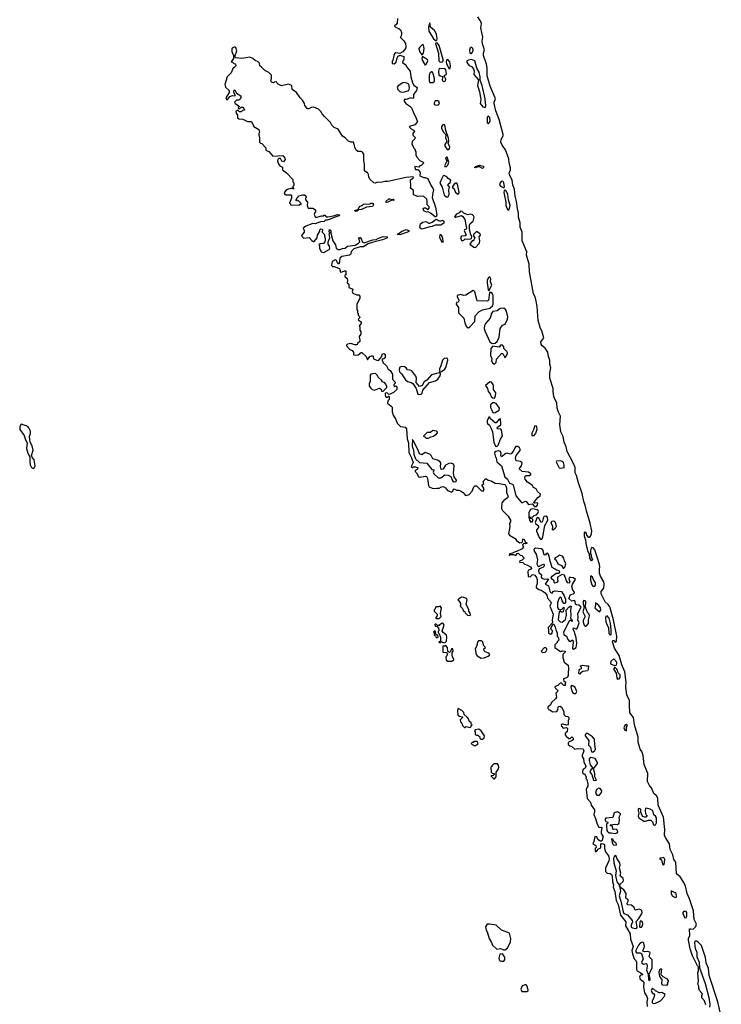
# Model space of a CAD drawing. Extents: x 2789571 to 2951634, y 860514 to 1033803.
# Tile 97 of 102: x 2917311 to 2926198, y 1005312 to 1017788. Entities that reach past the tile are written whole.
import ezdxf

# ---------------------------------------------------------------- set-up
doc = ezdxf.new("R2010")
doc.units = 0

msp = doc.modelspace()

# ---------------------------------------------------------------- linework, layer by layer
at = {"layer": '0CON05XD'}
for points in [[(2922097, 1017805), (2922092, 1017745), (2922076, 1017724), (2922060, 1017715), (2922060, 1017705), (2922073, 1017693), (2922115, 1017678), (2922135, 1017658), (2922146, 1017625), (2922146, 1017605), (2922138, 1017572), (2922130, 1017565), (2922175, 1017520), (2922197, 1017485), (2922203, 1017445), (2922196, 1017424), (2922165, 1017382), (2922125, 1017360), (2922075, 1017370), (2922058, 1017355), (2922048, 1017335), (2922037, 1017273), (2922028, 1017262), (2922030, 1017235), (2922055, 1017230), (2922078, 1017252), (2922090, 1017305), (2922105, 1017330), (2922115, 1017330), (2922125, 1017340), (2922175, 1017320), (2922178, 1017285), (2922160, 1017255), (2922160, 1017245), (2922202, 1017215), (2922216, 1017186), (2922255, 1017137), (2922264, 1017064), (2922288, 1016988), (2922305, 1016960), (2922347, 1016927), (2922337, 1016893), (2922298, 1016842), (2922298, 1016792), (2922285, 1016790), (2922265, 1016800), (2922205, 1016778), (2922182, 1016775), (2922182, 1016755), (2922200, 1016725), (2922254, 1016694), (2922278, 1016668), (2922298, 1016608), (2922322, 1016572), (2922348, 1016495), (2922342, 1016485), (2922314, 1016456), (2922250, 1016435), (2922250, 1016425), (2922270, 1016405), (2922306, 1016386), (2922310, 1016375), (2922292, 1016345), (2922290, 1016325), (2922320, 1016295), (2922315, 1016280), (2922280, 1016245), (2922278, 1016215), (2922305, 1016160), (2922320, 1016145), (2922320, 1016125), (2922330, 1016115), (2922330, 1016075), (2922342, 1016045), (2922378, 1016005), (2922420, 1015985), (2922428, 1015975), (2922395, 1015940), (2922380, 1015935), (2922365, 1015920), (2922315, 1015930), (2922314, 1015915), (2922325, 1015890), (2922355, 1015890), (2922365, 1015880), (2922382, 1015852), (2922380, 1015815), (2922390, 1015805), (2922425, 1015788), (2922445, 1015789), (2922476, 1015775), (2922491, 1015755), (2922522, 1015685), (2922550, 1015645), (2922554, 1015634), (2922542, 1015595), (2922536, 1015535), (2922577, 1015413), (2922596, 1015314), (2922585, 1015290), (2922575, 1015290), (2922515, 1015338), (2922485, 1015352), (2922465, 1015350), (2922445, 1015356), (2922428, 1015368), (2922423, 1015395), (2922435, 1015403), (2922450, 1015405), (2922485, 1015382), (2922499, 1015401), (2922498, 1015415), (2922473, 1015443), (2922473, 1015485), (2922466, 1015516), (2922425, 1015554), (2922355, 1015548), (2922301, 1015571), (2922298, 1015625), (2922263, 1015653), (2922267, 1015673), (2922263, 1015757), (2922300, 1015785), (2922295, 1015798), (2922205, 1015790), (2921975, 1015737), (2921935, 1015740), (2921886, 1015724), (2921845, 1015728), (2921815, 1015718), (2921795, 1015722), (2921750, 1015765), (2921733, 1015793), (2921730, 1015825), (2921715, 1015850), (2921705, 1015850), (2921680, 1015875), (2921680, 1015955), (2921669, 1016009), (2921668, 1016085), (2921655, 1016108), (2921635, 1016118), (2921595, 1016120), (2921574, 1016134), (2921554, 1016174), (2921545, 1016230), (2921537, 1016237), (2921505, 1016238), (2921475, 1016250), (2921435, 1016290), (2921401, 1016311), (2921345, 1016400), (2921295, 1016422), (2921265, 1016452), (2921246, 1016486), (2921171, 1016561), (2921142, 1016595), (2921126, 1016626), (2921094, 1016654), (2921035, 1016680), (2921003, 1016677), (2920972, 1016658), (2920955, 1016660), (2920922, 1016702), (2920918, 1016725), (2920895, 1016770), (2920865, 1016800), (2920816, 1016866), (2920764, 1016904), (2920756, 1016956), (2920715, 1016970), (2920625, 1016952), (2920585, 1016972), (2920570, 1016985), (2920565, 1017000), (2920538, 1016998), (2920525, 1016990), (2920500, 1016995), (2920492, 1017015), (2920500, 1017045), (2920500, 1017085), (2920465, 1017118), (2920414, 1017144), (2920375, 1017188), (2920352, 1017202), (2920347, 1017237), (2920333, 1017253), (2920295, 1017270), (2920265, 1017298), (2920225, 1017312), (2920125, 1017298), (2920050, 1017305), (2920040, 1017315), (2920040, 1017335), (2920062, 1017395), (2920048, 1017435), (2920042, 1017442), (2920028, 1017442), (2920004, 1017426), (2919998, 1017415), (2919998, 1017385), (2920020, 1017335), (2920020, 1017295), (2919990, 1017255), (2920005, 1017250), (2920023, 1017233), (2920045, 1017230), (2920050, 1017205), (2920025, 1017180), (2920015, 1017180), (2919990, 1017115), (2919940, 1017065), (2919908, 1016965), (2919918, 1016935), (2919963, 1016893), (2919963, 1016865), (2919923, 1016797), (2919930, 1016775), (2919937, 1016773), (2919948, 1016782), (2919973, 1016817), (2920005, 1016828), (2920038, 1016822), (2920040, 1016835), (2920022, 1016865), (2920023, 1016887), (2920035, 1016900), (2920057, 1016857), (2920110, 1016825), (2920112, 1016798), (2920099, 1016781), (2920085, 1016770), (2920055, 1016770), (2920032, 1016745), (2920042, 1016725), (2920088, 1016698), (2920090, 1016685), (2920080, 1016675), (2920082, 1016662), (2920098, 1016662), (2920115, 1016680), (2920135, 1016680), (2920150, 1016665), (2920158, 1016642), (2920133, 1016637), (2920115, 1016620), (2920095, 1016620), (2920075, 1016640), (2920050, 1016625), (2920053, 1016603), (2920068, 1016578), (2920070, 1016545), (2920085, 1016530), (2920135, 1016528), (2920195, 1016500), (2920245, 1016500), (2920277, 1016437), (2920340, 1016395), (2920348, 1016365), (2920338, 1016345), (2920338, 1016325), (2920348, 1016295), (2920350, 1016235), (2920362, 1016222), (2920378, 1016218), (2920430, 1016165), (2920430, 1016135), (2920435, 1016130), (2920465, 1016120), (2920518, 1016058), (2920643, 1016067), (2920670, 1016035), (2920672, 1016015), (2920652, 1015988), (2920630, 1015995), (2920615, 1016030), (2920595, 1016028), (2920580, 1016015), (2920578, 1015995), (2920592, 1015952), (2920612, 1015932), (2920625, 1015930), (2920638, 1015918), (2920640, 1015885), (2920689, 1015849), (2920770, 1015765), (2920770, 1015735), (2920780, 1015725), (2920782, 1015705), (2920782, 1015688), (2920770, 1015675), (2920770, 1015665), (2920780, 1015655), (2920778, 1015642), (2920765, 1015650), (2920745, 1015650), (2920705, 1015638), (2920680, 1015625), (2920662, 1015595), (2920665, 1015580), (2920688, 1015568), (2920745, 1015570), (2920752, 1015555), (2920752, 1015525), (2920730, 1015465), (2920740, 1015455), (2920742, 1015442), (2920855, 1015440), (2920865, 1015450), (2920878, 1015452), (2920878, 1015458), (2920838, 1015498), (2920815, 1015490), (2920810, 1015505), (2920820, 1015515), (2920820, 1015525), (2920838, 1015542), (2920842, 1015558), (2920895, 1015570), (2920917, 1015567), (2920937, 1015557), (2920940, 1015535), (2920930, 1015525), (2920930, 1015505), (2920957, 1015477), (2920952, 1015435), (2920965, 1015400), (2921025, 1015400), (2921057, 1015377), (2921057, 1015353), (2921043, 1015337), (2921042, 1015325), (2921052, 1015292), (2921062, 1015282), (2921135, 1015302), (2921155, 1015300), (2921165, 1015310), (2921175, 1015310), (2921192, 1015292), (2921215, 1015291), (2921285, 1015303), (2921335, 1015319), (2921360, 1015315), (2921358, 1015305), (2921315, 1015292), (2921245, 1015260), (2921205, 1015248), (2921185, 1015250), (2921168, 1015232), (2921122, 1015228), (2921055, 1015200), (2921024, 1015206), (2920935, 1015173), (2920902, 1015145), (2920912, 1015115), (2920912, 1015098), (2920880, 1015055), (2920890, 1015045), (2920892, 1015032), (2920905, 1015020), (2920977, 1015027), (2921011, 1014991), (2921028, 1014978), (2921042, 1014978), (2921080, 1015025), (2921083, 1015057), (2921112, 1015108), (2921112, 1015125), (2921125, 1015137), (2921140, 1015135), (2921148, 1015125), (2921140, 1015095), (2921170, 1015065), (2921170, 1015045), (2921182, 1015015), (2921182, 1014988), (2921177, 1014973), (2921158, 1014952), (2921115, 1014950), (2921100, 1014935), (2921107, 1014927), (2921110, 1014895), (2921128, 1014845), (2921165, 1014840), (2921232, 1014875), (2921240, 1014895), (2921237, 1014917), (2921218, 1014945), (2921218, 1014972), (2921238, 1015025), (2921232, 1015075), (2921240, 1015085), (2921230, 1015105), (2921235, 1015130), (2921250, 1015115), (2921250, 1015085), (2921278, 1014985), (2921312, 1014935), (2921318, 1014895), (2921346, 1014876), (2921365, 1014876), (2921398, 1014888)], [(2922585, 1017522), (2922595, 1017528), (2922600, 1017545), (2922592, 1017605), (2922565, 1017650), (2922516, 1017695), (2922505, 1017750), (2922487, 1017693), (2922492, 1017642), (2922554, 1017544), (2922585, 1017522)], [(2923163, 1017625), (2923150, 1017685), (2923160, 1017735), (2923156, 1017755), (2923113, 1017825)], [(2926002, 1005305), (2925987, 1005357), (2925950, 1005395), (2925950, 1005425), (2925960, 1005435), (2925957, 1005447), (2925922, 1005485), (2925912, 1005515), (2925912, 1005542), (2925900, 1005565), (2925908, 1005605), (2925900, 1005715), (2925910, 1005735), (2925910, 1005785), (2925895, 1005800), (2925834, 1005924), (2925804, 1006014), (2925783, 1006125), (2925783, 1006145), (2925798, 1006185), (2925793, 1006267), (2925805, 1006270), (2925812, 1006262), (2925845, 1006267), (2925875, 1006298), (2925882, 1006325), (2925856, 1006385), (2925846, 1006496), (2925795, 1006648), (2925766, 1006715), (2925745, 1006808), (2925724, 1006855), (2925675, 1006928), (2925630, 1006965), (2925622, 1007112), (2925596, 1007146), (2925584, 1007205), (2925551, 1007275), (2925543, 1007345), (2925490, 1007425), (2925480, 1007455), (2925484, 1007525), (2925464, 1007684), (2925400, 1007835), (2925393, 1007925), (2925375, 1007952), (2925343, 1007983), (2925312, 1008055), (2925288, 1008085), (2925262, 1008135), (2925268, 1008235), (2925221, 1008351), (2925206, 1008466), (2925190, 1008515), (2925170, 1008545), (2925153, 1008605), (2925146, 1008635), (2925146, 1008695), (2925099, 1008855), (2925086, 1008945), (2925038, 1009005), (2925035, 1009110), (2925035, 1009160), (2925001, 1009235), (2924992, 1009295), (2924989, 1009335), (2924994, 1009394), (2924976, 1009525), (2924936, 1009615), (2924905, 1009732), (2924844, 1009825), (2924820, 1009905), (2924825, 1009920), (2924835, 1009920), (2924855, 1009902), (2924870, 1009915), (2924876, 1009975), (2924834, 1010185), (2924785, 1010348), (2924765, 1010378), (2924725, 1010410), (2924677, 1010515), (2924678, 1010542), (2924710, 1010585), (2924714, 1010635), (2924708, 1010665), (2924669, 1010735), (2924654, 1010775), (2924656, 1010824), (2924660, 1010855), (2924656, 1010885), (2924595, 1011072), (2924575, 1011097), (2924558, 1011102), (2924548, 1011092), (2924547, 1011073), (2924540, 1011065), (2924540, 1011015), (2924550, 1011005), (2924550, 1010985), (2924568, 1010945), (2924555, 1010930), (2924532, 1010965), (2924530, 1011015), (2924512, 1011045), (2924490, 1011125), (2924482, 1011195), (2924463, 1011245), (2924463, 1011287), (2924475, 1011300), (2924487, 1011277), (2924490, 1011255), (2924513, 1011233), (2924525, 1011232), (2924540, 1011245), (2924555, 1011272), (2924558, 1011305), (2924535, 1011408), (2924489, 1011565), (2924475, 1011638), (2924458, 1011685), (2924437, 1011785), (2924389, 1011919), (2924365, 1012012), (2924347, 1012047), (2924346, 1012115), (2924326, 1012166), (2924246, 1012315), (2924234, 1012375), (2924206, 1012435), (2924194, 1012505), (2924166, 1012566), (2924152, 1012655), (2924163, 1012765), (2924136, 1012816), (2924120, 1012865), (2924116, 1012935), (2924092, 1012972), (2924076, 1013015), (2924066, 1013075), (2924066, 1013116), (2924026, 1013245), (2924026, 1013314), (2924039, 1013375), (2924026, 1013425), (2924026, 1013475), (2924008, 1013518), (2924000, 1013575), (2923967, 1013625), (2923928, 1013655), (2923918, 1013675), (2923913, 1013707), (2923950, 1013755), (2923923, 1013845), (2923906, 1013876), (2923878, 1013978), (2923864, 1014155), (2923853, 1014223), (2923838, 1014275), (2923818, 1014315), (2923768, 1014595), (2923762, 1014692), (2923730, 1014805), (2923734, 1014845), (2923676, 1014985), (2923676, 1015095), (2923648, 1015158), (2923651, 1015215), (2923628, 1015285), (2923627, 1015335), (2923611, 1015415), (2923609, 1015465), (2923586, 1015555), (2923579, 1015635), (2923556, 1015696), (2923549, 1015755), (2923514, 1015826), (2923512, 1015845), (2923526, 1015884), (2923527, 1015913), (2923509, 1015975), (2923506, 1016025), (2923465, 1016138), (2923420, 1016200), (2923404, 1016235), (2923408, 1016272), (2923434, 1016316), (2923436, 1016335), (2923384, 1016525), (2923341, 1016635), (2923319, 1016725), (2923320, 1016745), (2923336, 1016785), (2923335, 1016800), (2923271, 1016945), (2923234, 1017075), (2923233, 1017177), (2923223, 1017225), (2923186, 1017336), (2923187, 1017363), (2923200, 1017405), (2923171, 1017481), (2923169, 1017515), (2923178, 1017565), (2923163, 1017625)], [(2922635, 1017250), (2922665, 1017254), (2922673, 1017265), (2922674, 1017285), (2922625, 1017462), (2922605, 1017490), (2922585, 1017496), (2922579, 1017485), (2922614, 1017364), (2922621, 1017265), (2922635, 1017250)], [(2922405, 1017342), (2922415, 1017346), (2922425, 1017364), (2922436, 1017424), (2922426, 1017466), (2922415, 1017473), (2922374, 1017436), (2922368, 1017422), (2922375, 1017385), (2922405, 1017342)], [(2923025, 1017358), (2923035, 1017362), (2923047, 1017375), (2923054, 1017404), (2923050, 1017425), (2923035, 1017439), (2923015, 1017428), (2923007, 1017405), (2923011, 1017365), (2923025, 1017358)], [(2922445, 1017212), (2922465, 1017229), (2922482, 1017265), (2922475, 1017279), (2922415, 1017322), (2922405, 1017295), (2922407, 1017275), (2922445, 1017212)], [(2922755, 1017160), (2922721, 1017225), (2922719, 1017255), (2922725, 1017290), (2922756, 1017255), (2922762, 1017205), (2922755, 1017160)], [(2923205, 1016677), (2923217, 1016695), (2923208, 1016785), (2923169, 1016955), (2923142, 1017022), (2923145, 1017065), (2923132, 1017125), (2923102, 1017175), (2923075, 1017265), (2923035, 1017284), (2922995, 1017276), (2922976, 1017265), (2922976, 1017245), (2923005, 1017208), (2923035, 1017194), (2923058, 1017165), (2923067, 1017135), (2923062, 1017095), (2923124, 1017025), (2923108, 1016955), (2923137, 1016875), (2923150, 1016775), (2923145, 1016725), (2923176, 1016686), (2923205, 1016677)], [(2922505, 1016991), (2922545, 1016993), (2922565, 1017009), (2922566, 1017046), (2922545, 1017114), (2922535, 1017126), (2922525, 1017128), (2922510, 1017120), (2922498, 1017085), (2922499, 1017015), (2922505, 1016991)], [(2922685, 1017006), (2922705, 1017014), (2922708, 1017035), (2922686, 1017075), (2922716, 1017104), (2922710, 1017155), (2922695, 1017169), (2922655, 1017164), (2922625, 1017170), (2922616, 1017134), (2922620, 1017090), (2922635, 1017077), (2922670, 1017070), (2922664, 1017025), (2922671, 1017011), (2922685, 1017006)], [(2922149, 1016871), (2922185, 1016874), (2922239, 1016891), (2922250, 1016925), (2922240, 1016970), (2922216, 1016986), (2922185, 1016991), (2922165, 1016987), (2922105, 1016952), (2922094, 1016935), (2922102, 1016905), (2922125, 1016878), (2922149, 1016871)], [(2922585, 1016707), (2922615, 1016708), (2922627, 1016725), (2922621, 1016755), (2922605, 1016762), (2922575, 1016761), (2922559, 1016735), (2922562, 1016715), (2922585, 1016707)], [(2923245, 1016470), (2923261, 1016485), (2923268, 1016512), (2923265, 1016548), (2923255, 1016563), (2923245, 1016566), (2923235, 1016558), (2923233, 1016545), (2923234, 1016485), (2923245, 1016470)], [(2922735, 1016138), (2922745, 1016142), (2922756, 1016155), (2922759, 1016175), (2922737, 1016223), (2922747, 1016255), (2922741, 1016285), (2922708, 1016385), (2922697, 1016455), (2922675, 1016461), (2922654, 1016436), (2922653, 1016415), (2922675, 1016369), (2922702, 1016342), (2922708, 1016325), (2922705, 1016285), (2922720, 1016255), (2922719, 1016241), (2922695, 1016208), (2922696, 1016185), (2922724, 1016144), (2922735, 1016138)], [(2922697, 1015927), (2922715, 1015930), (2922734, 1015945), (2922747, 1015985), (2922726, 1016045), (2922715, 1016048), (2922704, 1016035), (2922720, 1015995), (2922691, 1015935), (2922697, 1015927)], [(2923175, 1015904), (2923134, 1015924), (2923115, 1015924), (2923085, 1015912), (2923073, 1015915), (2923085, 1015930), (2923133, 1015947), (2923185, 1015932), (2923186, 1015915), (2923175, 1015904)], [(2922735, 1015540), (2922749, 1015575), (2922747, 1015633), (2922754, 1015665), (2922734, 1015696), (2922737, 1015705), (2922764, 1015725), (2922773, 1015753), (2922736, 1015776), (2922715, 1015801), (2922685, 1015815), (2922675, 1015811), (2922652, 1015768), (2922634, 1015715), (2922660, 1015665), (2922686, 1015566), (2922715, 1015542), (2922735, 1015540)], [(2923445, 1015658), (2923450, 1015675), (2923445, 1015720), (2923435, 1015737), (2923415, 1015741), (2923395, 1015719), (2923388, 1015695), (2923400, 1015680), (2923445, 1015658)], [(2922865, 1015579), (2922877, 1015593), (2922875, 1015625), (2922856, 1015705), (2922846, 1015716), (2922835, 1015718), (2922812, 1015705), (2922789, 1015665), (2922814, 1015645), (2922830, 1015600), (2922865, 1015579)], [(2923495, 1015379), (2923505, 1015380), (2923515, 1015397), (2923522, 1015435), (2923501, 1015505), (2923492, 1015575), (2923475, 1015611), (2923455, 1015628), (2923446, 1015624), (2923442, 1015598), (2923467, 1015477), (2923468, 1015435), (2923485, 1015391), (2923495, 1015379)], [(2921955, 1015472), (2921950, 1015485), (2921985, 1015517), (2921995, 1015520), (2922025, 1015510), (2922045, 1015512), (2922052, 1015505), (2922045, 1015498), (2922025, 1015500), (2921975, 1015474), (2921955, 1015472)], [(2921558, 1015358), (2921555, 1015370), (2921598, 1015382), (2921615, 1015422), (2921646, 1015434), (2921665, 1015450), (2921686, 1015456), (2921745, 1015452), (2921758, 1015462), (2921775, 1015462), (2921785, 1015460), (2921792, 1015445), (2921778, 1015422), (2921705, 1015414), (2921642, 1015385), (2921602, 1015378), (2921585, 1015363), (2921558, 1015358)], [(2922915, 1014986), (2922935, 1014993), (2922955, 1015013), (2922985, 1015007), (2923027, 1015013), (2923035, 1015020), (2923038, 1015038), (2923023, 1015073), (2923009, 1015139), (2923008, 1015185), (2923015, 1015206), (2923056, 1015234), (2923066, 1015285), (2923058, 1015305), (2923045, 1015317), (2923025, 1015322), (2922985, 1015317), (2922937, 1015337), (2922915, 1015358), (2922895, 1015360), (2922877, 1015343), (2922844, 1015326), (2922820, 1015295), (2922825, 1015287), (2922835, 1015286), (2922906, 1015306), (2922925, 1015293), (2922951, 1015255), (2922972, 1015145), (2922966, 1015134), (2922944, 1015126), (2922941, 1015115), (2922964, 1015056), (2922955, 1015050), (2922905, 1015045), (2922894, 1015026), (2922905, 1014991), (2922915, 1014986)], [(2922405, 1015136), (2922382, 1015145), (2922378, 1015155), (2922389, 1015201), (2922418, 1015222), (2922455, 1015229), (2922495, 1015210), (2922505, 1015211), (2922536, 1015224), (2922585, 1015260), (2922625, 1015240), (2922645, 1015239), (2922665, 1015246), (2922683, 1015235), (2922685, 1015212), (2922645, 1015184), (2922575, 1015186), (2922535, 1015166), (2922505, 1015164), (2922435, 1015144), (2922405, 1015136)], [(2922125, 1015062), (2922092, 1015065), (2922145, 1015106), (2922205, 1015129), (2922238, 1015115), (2922238, 1015105), (2922225, 1015096), (2922125, 1015062)], [(2921398, 1014888), (2921435, 1014892), (2921463, 1014917), (2921558, 1014932), (2921602, 1014955), (2921618, 1014975), (2921608, 1015015), (2921615, 1015030), (2921625, 1015028), (2921640, 1015005), (2921655, 1014968), (2921672, 1014962), (2921785, 1015000), (2921828, 1015002), (2921855, 1015018), (2921915, 1015039), (2921960, 1015035), (2921970, 1015025), (2921905, 1014998), (2921774, 1014966), (2921723, 1014947), (2921665, 1014912), (2921625, 1014911), (2921544, 1014886), (2921514, 1014856), (2921500, 1014815), (2921487, 1014803), (2921393, 1014787), (2921364, 1014766), (2921362, 1014715), (2921355, 1014690), (2921335, 1014710), (2921319, 1014739), (2921307, 1014747), (2921270, 1014725), (2921260, 1014675), (2921272, 1014662), (2921295, 1014660), (2921360, 1014635), (2921367, 1014627), (2921368, 1014598), (2921375, 1014590), (2921397, 1014593), (2921425, 1014608), (2921440, 1014605), (2921440, 1014555), (2921430, 1014545), (2921430, 1014535), (2921457, 1014507), (2921462, 1014482), (2921460, 1014455), (2921480, 1014435), (2921480, 1014395), (2921530, 1014375), (2921522, 1014345), (2921530, 1014325), (2921575, 1014300), (2921605, 1014300), (2921620, 1014285), (2921620, 1014255), (2921580, 1014185), (2921580, 1014115), (2921590, 1014105), (2921590, 1014075), (2921600, 1014065), (2921600, 1014045), (2921617, 1014027), (2921620, 1014015), (2921602, 1013998), (2921600, 1013985), (2921635, 1013960), (2921638, 1013942), (2921610, 1013905), (2921620, 1013895), (2921620, 1013855), (2921630, 1013835), (2921630, 1013805), (2921610, 1013775), (2921613, 1013743), (2921620, 1013735), (2921618, 1013712), (2921590, 1013685), (2921585, 1013670), (2921555, 1013670), (2921505, 1013687), (2921465, 1013677), (2921452, 1013665), (2921452, 1013655), (2921491, 1013611), (2921520, 1013595), (2921540, 1013575), (2921540, 1013545), (2921545, 1013540), (2921575, 1013538), (2921597, 1013543), (2921635, 1013570), (2921645, 1013570), (2921699, 1013519), (2921715, 1013480), (2921745, 1013520), (2921765, 1013530), (2921785, 1013530), (2921790, 1013525), (2921792, 1013492), (2921835, 1013472), (2921855, 1013470), (2921898, 1013522), (2921902, 1013548), (2921925, 1013557), (2921942, 1013545), (2921940, 1013505), (2921925, 1013490), (2921902, 1013488), (2921900, 1013475), (2921915, 1013440), (2921955, 1013402), (2921980, 1013360), (2922002, 1013345), (2922032, 1013295), (2922033, 1013235), (2922068, 1013195), (2922067, 1013183), (2922050, 1013165), (2922050, 1013155), (2922065, 1013142), (2922075, 1013150), (2922088, 1013138), (2922087, 1013103), (2922047, 1013063), (2921995, 1013040), (2921982, 1013042), (2921965, 1013060), (2921940, 1013055), (2921938, 1013035), (2921944, 1013014), (2921965, 1013000), (2921982, 1013018), (2921990, 1013015), (2921990, 1012975), (2921973, 1012957), (2921968, 1012928), (2922012, 1012895), (2922027, 1012877), (2922028, 1012818), (2922042, 1012775), (2922074, 1012724), (2922092, 1012675), (2922134, 1012634), (2922195, 1012626), (2922212, 1012605), (2922220, 1012475), (2922236, 1012425), (2922240, 1012305), (2922275, 1012238), (2922294, 1012176), (2922270, 1012125), (2922285, 1012112), (2922298, 1012122), (2922325, 1012123), (2922355, 1012108), (2922345, 1012088), (2922320, 1012075), (2922320, 1012065), (2922338, 1012045), (2922361, 1012001), (2922375, 1011992), (2922452, 1012002), (2922465, 1011998), (2922476, 1011975), (2922488, 1011885), (2922499, 1011869), (2922535, 1011852), (2922564, 1011846), (2922595, 1011854), (2922625, 1011854), (2922655, 1011869), (2922675, 1011871), (2922704, 1011855), (2922731, 1011821), (2922785, 1011802), (2922797, 1011813), (2922805, 1011840), (2922815, 1011842), (2922845, 1011828), (2922875, 1011826), (2922895, 1011818), (2922930, 1011795), (2922955, 1011762), (2922967, 1011757), (2923005, 1011773), (2923042, 1011815), (2923062, 1011868), (2923075, 1011880), (2923095, 1011882), (2923154, 1011824), (2923165, 1011818), (2923185, 1011820), (2923192, 1011845), (2923170, 1011885), (2923170, 1011895), (2923190, 1011905), (2923180, 1011935), (2923200, 1011955), (2923205, 1011970), (2923225, 1011970), (2923243, 1011953), (2923282, 1011945), (2923335, 1011914), (2923385, 1011912), (2923455, 1011898), (2923465, 1011891), (2923478, 1011855), (2923478, 1011798), (2923498, 1011745), (2923489, 1011731), (2923445, 1011697), (2923417, 1011665), (2923414, 1011596), (2923425, 1011568), (2923496, 1011496), (2923528, 1011445), (2923528, 1011425), (2923517, 1011403), (2923520, 1011365), (2923503, 1011273), (2923515, 1011258), (2923586, 1011216), (2923605, 1011188), (2923645, 1011160), (2923668, 1011162), (2923678, 1011172), (2923683, 1011207), (2923695, 1011212), (2923712, 1011172), (2923738, 1011155), (2923715, 1011148), (2923695, 1011150), (2923682, 1011138), (2923680, 1011125), (2923692, 1011105), (2923675, 1011083), (2923605, 1011048), (2923585, 1011047), (2923555, 1011030), (2923515, 1011020), (2923510, 1011005), (2923515, 1011000), (2923525, 1011010), (2923565, 1011012), (2923595, 1011000), (2923610, 1011025), (2923625, 1011028), (2923650, 1011005), (2923675, 1011000), (2923680, 1010985), (2923698, 1010968), (2923698, 1010962), (2923675, 1010940), (2923645, 1010930), (2923640, 1010915), (2923685, 1010910), (2923705, 1010890), (2923735, 1010882), (2923780, 1010855), (2923792, 1010835), (2923790, 1010825), (2923757, 1010813), (2923748, 1010795), (2923753, 1010733), (2923775, 1010730), (2923800, 1010755), (2923815, 1010760), (2923835, 1010748), (2923855, 1010722), (2923864, 1010695), (2923867, 1010645), (2923852, 1010605), (2923854, 1010594), (2923885, 1010568), (2923915, 1010560), (2923966, 1010525), (2923989, 1010495), (2923998, 1010458), (2924036, 1010415), (2924041, 1010395), (2924029, 1010371), (2924027, 1010355), (2924066, 1010255), (2924057, 1010185), (2924060, 1010145), (2924003, 1010087), (2924003, 1010073), (2924010, 1010065), (2924010, 1010015), (2924035, 1010002), (2924057, 1010013), (2924060, 1010045), (2924042, 1010062), (2924040, 1010075), (2924062, 1010128), (2924075, 1010130), (2924095, 1010090), (2924100, 1010055), (2924108, 1010048), (2924119, 1010019), (2924120, 1009975), (2924130, 1009965), (2924138, 1009925), (2924120, 1009905), (2924120, 1009895), (2924090, 1009865), (2924090, 1009835), (2924163, 1009783), (2924185, 1009792), (2924220, 1009785), (2924220, 1009775), (2924190, 1009745), (2924192, 1009705), (2924206, 1009646), (2924257, 1009607), (2924264, 1009565), (2924258, 1009512), (2924256, 1009475), (2924245, 1009458), (2924235, 1009448), (2924200, 1009435), (2924202, 1009402), (2924218, 1009398), (2924230, 1009385), (2924220, 1009375), (2924218, 1009352), (2924202, 1009352), (2924175, 1009380), (2924155, 1009380), (2924128, 1009352), (2924095, 1009340), (2924090, 1009325), (2924130, 1009285), (2924102, 1009255), (2924112, 1009205), (2924099, 1009181), (2924048, 1009135), (2924033, 1009107), (2924002, 1009078), (2924000, 1009065), (2924010, 1009055), (2924012, 1009042), (2924035, 1009040), (2924058, 1009018), (2924115, 1009022), (2924127, 1009043), (2924130, 1009075), (2924140, 1009085), (2924155, 1009088), (2924172, 1009075), (2924205, 1009020), (2924202, 1008982), (2924223, 1008963), (2924255, 1008958), (2924268, 1008945), (2924268, 1008925), (2924258, 1008905), (2924260, 1008855), (2924235, 1008850), (2924195, 1008862), (2924178, 1008862), (2924170, 1008855), (2924172, 1008835), (2924195, 1008810), (2924235, 1008820), (2924250, 1008805), (2924247, 1008763), (2924232, 1008758), (2924220, 1008745), (2924220, 1008725), (2924231, 1008711), (2924265, 1008680), (2924285, 1008680), (2924305, 1008700), (2924320, 1008685), (2924320, 1008665), (2924305, 1008650), (2924272, 1008638), (2924260, 1008625), (2924260, 1008605), (2924280, 1008585), (2924305, 1008578), (2924343, 1008543), (2924375, 1008552), (2924445, 1008550), (2924450, 1008545), (2924457, 1008525), (2924437, 1008465), (2924437, 1008447), (2924451, 1008425), (2924458, 1008378), (2924475, 1008352), (2924483, 1008325), (2924475, 1008302), (2924450, 1008285), (2924440, 1008265), (2924440, 1008245), (2924452, 1008232), (2924465, 1008230), (2924488, 1008195), (2924480, 1008175), (2924495, 1008160), (2924508, 1008102), (2924506, 1008075), (2924497, 1008065), (2924486, 1008034), (2924499, 1007919), (2924542, 1007875), (2924551, 1007835), (2924590, 1007775), (2924593, 1007755), (2924582, 1007715), (2924606, 1007665), (2924624, 1007594), (2924645, 1007558), (2924655, 1007552), (2924675, 1007558), (2924685, 1007550), (2924674, 1007495), (2924678, 1007475), (2924700, 1007435), (2924685, 1007380), (2924665, 1007380), (2924635, 1007400), (2924620, 1007435), (2924595, 1007440), (2924582, 1007375), (2924570, 1007345), (2924610, 1007325), (2924612, 1007298), (2924600, 1007285), (2924600, 1007255), (2924605, 1007250), (2924615, 1007250), (2924630, 1007265), (2924632, 1007278), (2924670, 1007295), (2924670, 1007335), (2924682, 1007348), (2924705, 1007347), (2924719, 1007335), (2924720, 1007285), (2924732, 1007245), (2924767, 1007195), (2924779, 1007155), (2924775, 1007128), (2924730, 1007035), (2924730, 1007005), (2924733, 1006993), (2924750, 1006975), (2924788, 1006968), (2924805, 1006958), (2924815, 1006940), (2924819, 1006865), (2924834, 1006825), (2924830, 1006795), (2924851, 1006741), (2924868, 1006629), (2924891, 1006575), (2924921, 1006441), (2924987, 1006355), (2924986, 1006305), (2925042, 1006205), (2925048, 1006138), (2925083, 1006045), (2925066, 1005995), (2925072, 1005952), (2925095, 1005886), (2925116, 1005865), (2925124, 1005845), (2925124, 1005754), (2925134, 1005734), (2925172, 1005715), (2925198, 1005695), (2925200, 1005685), (2925168, 1005675), (2925162, 1005655), (2925170, 1005630), (2925205, 1005604), (2925215, 1005588), (2925212, 1005535), (2925226, 1005456), (2925255, 1005409), (2925261, 1005385), (2925255, 1005345), (2925258, 1005285)], [(2922665, 1014960), (2922632, 1015025), (2922635, 1015068), (2922648, 1015065), (2922665, 1015020), (2922670, 1014975), (2922665, 1014960)], [(2923085, 1014902), (2923136, 1014955), (2923141, 1014985), (2923132, 1015035), (2923147, 1015057), (2923143, 1015073), (2923095, 1015106), (2923060, 1015065), (2923061, 1015045), (2923074, 1015025), (2923065, 1014999), (2923055, 1014987), (2923044, 1014986), (2923014, 1014945), (2923065, 1014907), (2923085, 1014902)], [(2923255, 1014352), (2923290, 1014425), (2923276, 1014465), (2923277, 1014505), (2923265, 1014528), (2923245, 1014512), (2923234, 1014485), (2923232, 1014455), (2923244, 1014365), (2923255, 1014352)], [(2922995, 1013884), (2923014, 1013896), (2923077, 1013965), (2923079, 1014035), (2923126, 1014085), (2923175, 1014110), (2923266, 1014134), (2923298, 1014162), (2923306, 1014185), (2923309, 1014285), (2923302, 1014312), (2923285, 1014330), (2923267, 1014333), (2923262, 1014328), (2923249, 1014235), (2923235, 1014221), (2923105, 1014224), (2923075, 1014338), (2923065, 1014353), (2923055, 1014356), (2922961, 1014299), (2922935, 1014294), (2922895, 1014305), (2922854, 1014295), (2922850, 1014275), (2922869, 1014245), (2922873, 1014225), (2922865, 1014209), (2922845, 1014205), (2922840, 1014185), (2922871, 1014141), (2922869, 1014075), (2922937, 1014007), (2922949, 1013945), (2922964, 1013905), (2922978, 1013888), (2922995, 1013884)], [(2923295, 1013687), (2923335, 1013689), (2923359, 1013711), (2923383, 1013765), (2923395, 1013876), (2923425, 1013916), (2923458, 1013932), (2923491, 1013995), (2923492, 1014025), (2923475, 1014096), (2923465, 1014117), (2923445, 1014131), (2923395, 1014129), (2923359, 1014101), (2923305, 1014092), (2923288, 1014065), (2923268, 1014005), (2923212, 1013938), (2923200, 1013915), (2923195, 1013875), (2923202, 1013845), (2923264, 1013705), (2923295, 1013687)], [(2923325, 1013424), (2923348, 1013445), (2923351, 1013485), (2923415, 1013559), (2923425, 1013559), (2923435, 1013549), (2923455, 1013509), (2923465, 1013511), (2923486, 1013545), (2923488, 1013565), (2923480, 1013585), (2923442, 1013622), (2923443, 1013645), (2923425, 1013663), (2923403, 1013665), (2923385, 1013640), (2923305, 1013651), (2923278, 1013622), (2923275, 1013535), (2923292, 1013495), (2923289, 1013465), (2923305, 1013435), (2923325, 1013424)], [(2922645, 1013326), (2922655, 1013331), (2922695, 1013359), (2922708, 1013382), (2922735, 1013475), (2922728, 1013495), (2922721, 1013501), (2922687, 1013495), (2922665, 1013475), (2922646, 1013404), (2922627, 1013365), (2922630, 1013330), (2922645, 1013326)], [(2922375, 1013038), (2922395, 1013043), (2922408, 1013055), (2922418, 1013095), (2922501, 1013189), (2922578, 1013212), (2922607, 1013235), (2922637, 1013275), (2922640, 1013295), (2922635, 1013310), (2922623, 1013313), (2922525, 1013288), (2922468, 1013222), (2922432, 1013198), (2922407, 1013155), (2922375, 1013140), (2922332, 1013192), (2922337, 1013245), (2922330, 1013270), (2922277, 1013337), (2922255, 1013348), (2922222, 1013352), (2922207, 1013377), (2922185, 1013390), (2922147, 1013393), (2922126, 1013385), (2922116, 1013355), (2922121, 1013325), (2922145, 1013301), (2922197, 1013225), (2922223, 1013203), (2922271, 1013191), (2922289, 1013179), (2922334, 1013114), (2922352, 1013045), (2922375, 1013038)], [(2921915, 1013080), (2921962, 1013128), (2921962, 1013145), (2921946, 1013176), (2921935, 1013188), (2921905, 1013200), (2921895, 1013220), (2921854, 1013254), (2921840, 1013285), (2921817, 1013307), (2921760, 1013295), (2921752, 1013285), (2921748, 1013205), (2921738, 1013175), (2921738, 1013148), (2921754, 1013124), (2921775, 1013103), (2921805, 1013092), (2921869, 1013119), (2921888, 1013105), (2921892, 1013082), (2921915, 1013080)], [(2923325, 1012994), (2923339, 1013021), (2923340, 1013060), (2923313, 1013103), (2923314, 1013145), (2923306, 1013166), (2923285, 1013196), (2923265, 1013200), (2923213, 1013155), (2923238, 1013115), (2923245, 1013078), (2923268, 1013048), (2923283, 1013013), (2923305, 1012995), (2923325, 1012994)], [(2923315, 1012806), (2923335, 1012812), (2923385, 1012840), (2923390, 1012865), (2923345, 1012926), (2923325, 1012934), (2923305, 1012932), (2923285, 1012921), (2923275, 1012907), (2923273, 1012873), (2923289, 1012849), (2923302, 1012812), (2923315, 1012806)], [(2923355, 1012382), (2923370, 1012395), (2923399, 1012471), (2923425, 1012515), (2923415, 1012589), (2923405, 1012598), (2923367, 1012605), (2923359, 1012615), (2923362, 1012625), (2923405, 1012655), (2923407, 1012675), (2923399, 1012719), (2923395, 1012729), (2923385, 1012726), (2923345, 1012681), (2923335, 1012681), (2923275, 1012730), (2923265, 1012750), (2923255, 1012750), (2923233, 1012705), (2923230, 1012685), (2923235, 1012672), (2923262, 1012652), (2923288, 1012599), (2923298, 1012565), (2923315, 1012435), (2923336, 1012386), (2923355, 1012382)], [(2917485, 1012103), (2917500, 1012115), (2917506, 1012136), (2917492, 1012212), (2917472, 1012235), (2917462, 1012265), (2917481, 1012335), (2917469, 1012389), (2917443, 1012435), (2917437, 1012467), (2917433, 1012505), (2917449, 1012545), (2917447, 1012575), (2917427, 1012617), (2917413, 1012633), (2917335, 1012661), (2917325, 1012659), (2917311, 1012629), (2917313, 1012595), (2917368, 1012518), (2917384, 1012465), (2917406, 1012425), (2917397, 1012355), (2917415, 1012295), (2917439, 1012249), (2917439, 1012185), (2917445, 1012148), (2917460, 1012115), (2917485, 1012103)], [(2923815, 1012510), (2923804, 1012514), (2923804, 1012555), (2923828, 1012605), (2923835, 1012640), (2923845, 1012648), (2923855, 1012630), (2923860, 1012595), (2923843, 1012545), (2923815, 1012510)], [(2922485, 1012480), (2922465, 1012480), (2922448, 1012498), (2922430, 1012505), (2922430, 1012515), (2922475, 1012560), (2922515, 1012560), (2922545, 1012588), (2922585, 1012580), (2922600, 1012565), (2922600, 1012555), (2922575, 1012522), (2922552, 1012508), (2922515, 1012500), (2922485, 1012480)], [(2922815, 1011934), (2922835, 1011935), (2922844, 1011945), (2922842, 1011955), (2922816, 1011996), (2922804, 1012044), (2922813, 1012135), (2922805, 1012155), (2922775, 1012168), (2922745, 1012164), (2922705, 1012143), (2922676, 1012094), (2922648, 1012089), (2922642, 1012125), (2922645, 1012165), (2922636, 1012186), (2922605, 1012208), (2922545, 1012222), (2922523, 1012265), (2922505, 1012284), (2922445, 1012304), (2922405, 1012276), (2922373, 1012285), (2922356, 1012335), (2922295, 1012458), (2922285, 1012468), (2922284, 1012385), (2922299, 1012335), (2922305, 1012282), (2922325, 1012225), (2922375, 1012179), (2922467, 1012167), (2922530, 1012090), (2922560, 1012085), (2922554, 1012066), (2922550, 1012055), (2922556, 1012035), (2922613, 1011983), (2922646, 1011984), (2922695, 1012019), (2922738, 1012018), (2922770, 1012000), (2922794, 1011944), (2922815, 1011934)], [(2923855, 1011618), (2923871, 1011635), (2923875, 1011661), (2923865, 1011668), (2923830, 1011660), (2923824, 1011664), (2923827, 1011675), (2923872, 1011735), (2923902, 1011755), (2923906, 1011775), (2923871, 1011811), (2923854, 1011844), (2923819, 1011859), (2923801, 1011891), (2923745, 1011929), (2923714, 1011965), (2923708, 1011985), (2923714, 1012006), (2923725, 1012012), (2923767, 1012013), (2923784, 1012025), (2923786, 1012035), (2923755, 1012054), (2923675, 1012062), (2923639, 1012095), (2923668, 1012135), (2923674, 1012174), (2923655, 1012189), (2923605, 1012198), (2923597, 1012207), (2923592, 1012235), (2923598, 1012265), (2923649, 1012331), (2923652, 1012345), (2923643, 1012365), (2923621, 1012381), (2923595, 1012379), (2923581, 1012365), (2923566, 1012324), (2923535, 1012288), (2923525, 1012284), (2923485, 1012296), (2923467, 1012293), (2923415, 1012248), (2923404, 1012264), (2923408, 1012295), (2923401, 1012315), (2923375, 1012323), (2923340, 1012315), (2923326, 1012305), (2923324, 1012295), (2923336, 1012246), (2923347, 1012235), (2923354, 1012184), (2923414, 1012134), (2923454, 1011994), (2923488, 1011968), (2923515, 1011917), (2923555, 1011902), (2923563, 1011893), (2923595, 1011753), (2923665, 1011670), (2923685, 1011670), (2923715, 1011687), (2923724, 1011684), (2923755, 1011647), (2923803, 1011653), (2923830, 1011620), (2923855, 1011618)], [(2924165, 1012104), (2924207, 1012115), (2924209, 1012145), (2924198, 1012178), (2924185, 1012190), (2924159, 1012199), (2924112, 1012195), (2924106, 1012185), (2924145, 1012109), (2924165, 1012104)], [(2923785, 1011421), (2923805, 1011424), (2923812, 1011445), (2923809, 1011459), (2923772, 1011472), (2923772, 1011488), (2923805, 1011486), (2923828, 1011505), (2923855, 1011516), (2923873, 1011535), (2923882, 1011555), (2923877, 1011567), (2923865, 1011576), (2923805, 1011589), (2923780, 1011580), (2923760, 1011545), (2923760, 1011485), (2923768, 1011445), (2923785, 1011421)], [(2923925, 1011204), (2923939, 1011235), (2923962, 1011378), (2924000, 1011445), (2923996, 1011485), (2923975, 1011499), (2923955, 1011495), (2923947, 1011485), (2923935, 1011435), (2923925, 1011419), (2923912, 1011422), (2923885, 1011477), (2923865, 1011481), (2923840, 1011415), (2923848, 1011398), (2923884, 1011375), (2923882, 1011355), (2923859, 1011325), (2923859, 1011305), (2923890, 1011225), (2923906, 1011206), (2923925, 1011204)], [(2924065, 1011320), (2924060, 1011325), (2924062, 1011365), (2924044, 1011414), (2924056, 1011434), (2924075, 1011437), (2924095, 1011420), (2924106, 1011365), (2924095, 1011340), (2924065, 1011320)], [(2924325, 1009813), (2924358, 1009835), (2924369, 1009885), (2924360, 1009955), (2924339, 1010029), (2924320, 1010065), (2924325, 1010081), (2924364, 1010066), (2924378, 1010082), (2924398, 1010145), (2924382, 1010185), (2924385, 1010215), (2924379, 1010265), (2924421, 1010345), (2924395, 1010371), (2924365, 1010374), (2924352, 1010382), (2924347, 1010415), (2924337, 1010427), (2924305, 1010422), (2924265, 1010455), (2924287, 1010505), (2924326, 1010514), (2924337, 1010525), (2924338, 1010535), (2924318, 1010558), (2924303, 1010605), (2924312, 1010635), (2924350, 1010695), (2924324, 1010714), (2924288, 1010722), (2924272, 1010718), (2924265, 1010705), (2924278, 1010665), (2924265, 1010649), (2924255, 1010653), (2924235, 1010679), (2924211, 1010751), (2924184, 1010756), (2924124, 1010726), (2924121, 1010705), (2924126, 1010674), (2924119, 1010661), (2924095, 1010648), (2924085, 1010652), (2924075, 1010684), (2924046, 1010705), (2924044, 1010715), (2924056, 1010735), (2924105, 1010774), (2924146, 1010774), (2924152, 1010795), (2924146, 1010805), (2924111, 1010811), (2924095, 1010827), (2924056, 1010846), (2924028, 1010925), (2924019, 1010989), (2924005, 1011019), (2923995, 1011027), (2923985, 1011026), (2923965, 1011004), (2923955, 1011006), (2923939, 1011069), (2923915, 1011084), (2923845, 1011092), (2923830, 1011085), (2923825, 1011075), (2923829, 1011055), (2923854, 1011014), (2923868, 1010945), (2923862, 1010895), (2923875, 1010868), (2923885, 1010861), (2923935, 1010886), (2923945, 1010889), (2923954, 1010884), (2923952, 1010865), (2923939, 1010845), (2923892, 1010828), (2923884, 1010806), (2923887, 1010785), (2923920, 1010755), (2923916, 1010725), (2923925, 1010711), (2923955, 1010697), (2923995, 1010704), (2924008, 1010698), (2923967, 1010635), (2924007, 1010615), (2924024, 1010545), (2924035, 1010529), (2924055, 1010523), (2924069, 1010541), (2924087, 1010553), (2924175, 1010544), (2924209, 1010489), (2924225, 1010445), (2924225, 1010404), (2924215, 1010390), (2924205, 1010389), (2924182, 1010425), (2924170, 1010465), (2924155, 1010470), (2924144, 1010456), (2924125, 1010405), (2924125, 1010340), (2924135, 1010319), (2924155, 1010312), (2924188, 1010322), (2924195, 1010340), (2924205, 1010340), (2924206, 1010335), (2924193, 1010285), (2924185, 1010279), (2924175, 1010279), (2924155, 1010293), (2924145, 1010290), (2924133, 1010185), (2924155, 1010158), (2924180, 1010155), (2924224, 1010186), (2924239, 1010245), (2924234, 1010305), (2924266, 1010345), (2924285, 1010356), (2924298, 1010355), (2924286, 1010304), (2924292, 1010238), (2924288, 1010205), (2924305, 1010188), (2924310, 1010165), (2924305, 1010162), (2924285, 1010178), (2924265, 1010161), (2924200, 1010025), (2924205, 1009996), (2924236, 1009976), (2924254, 1009934), (2924270, 1009915), (2924285, 1009909), (2924305, 1009926), (2924319, 1009925), (2924323, 1009895), (2924314, 1009824), (2924315, 1009814), (2924325, 1009813)], [(2924205, 1010837), (2924215, 1010851), (2924228, 1010895), (2924211, 1010931), (2924205, 1010965), (2924185, 1010990), (2924145, 1011002), (2924126, 1010985), (2924092, 1010968), (2924087, 1010955), (2924105, 1010940), (2924128, 1010895), (2924174, 1010874), (2924195, 1010839), (2924205, 1010837)], [(2924575, 1010607), (2924595, 1010610), (2924605, 1010630), (2924605, 1010655), (2924583, 1010683), (2924565, 1010724), (2924545, 1010742), (2924539, 1010731), (2924540, 1010685), (2924559, 1010625), (2924575, 1010607)], [(2923015, 1010240), (2923020, 1010245), (2923017, 1010267), (2923000, 1010295), (2922998, 1010315), (2922968, 1010378), (2922978, 1010435), (2922972, 1010452), (2922935, 1010468), (2922905, 1010470), (2922880, 1010455), (2922862, 1010435), (2922890, 1010405), (2922890, 1010395), (2922900, 1010385), (2922890, 1010355), (2922918, 1010328), (2922932, 1010292), (2922948, 1010288), (2922952, 1010272), (2922982, 1010242), (2923015, 1010240)], [(2924485, 1010102), (2924516, 1010135), (2924517, 1010185), (2924530, 1010235), (2924525, 1010254), (2924502, 1010275), (2924477, 1010345), (2924482, 1010415), (2924474, 1010425), (2924455, 1010428), (2924447, 1010415), (2924446, 1010385), (2924461, 1010345), (2924445, 1010285), (2924472, 1010225), (2924449, 1010175), (2924448, 1010155), (2924462, 1010115), (2924475, 1010103), (2924485, 1010102)], [(2924655, 1010284), (2924672, 1010305), (2924667, 1010335), (2924645, 1010366), (2924605, 1010401), (2924604, 1010365), (2924594, 1010335), (2924655, 1010284)], [(2922625, 1010200), (2922648, 1010225), (2922642, 1010265), (2922652, 1010335), (2922635, 1010358), (2922615, 1010350), (2922582, 1010348), (2922570, 1010315), (2922560, 1010305), (2922560, 1010295), (2922600, 1010255), (2922600, 1010235), (2922580, 1010215), (2922580, 1010205), (2922585, 1010200), (2922625, 1010200)], [(2922695, 1009890), (2922716, 1009914), (2922722, 1009965), (2922715, 1009990), (2922674, 1010024), (2922662, 1010045), (2922687, 1010117), (2922676, 1010136), (2922665, 1010140), (2922652, 1010138), (2922625, 1010110), (2922605, 1010110), (2922585, 1010130), (2922575, 1010130), (2922570, 1010125), (2922572, 1010102), (2922598, 1010098), (2922617, 1010077), (2922620, 1010065), (2922620, 1010045), (2922610, 1010035), (2922610, 1010025), (2922620, 1010015), (2922640, 1009965), (2922640, 1009915), (2922620, 1009905), (2922635, 1009890), (2922655, 1009910), (2922665, 1009900), (2922695, 1009890)], [(2924795, 1009990), (2924778, 1010008), (2924772, 1010082), (2924755, 1010110), (2924740, 1010155), (2924737, 1010213), (2924745, 1010240), (2924773, 1010205), (2924789, 1010139), (2924800, 1010055), (2924800, 1009995), (2924795, 1009990)], [(2922605, 1009960), (2922610, 1009965), (2922608, 1009988), (2922595, 1009990), (2922582, 1010002), (2922578, 1010038), (2922562, 1010038), (2922552, 1010028), (2922560, 1010015), (2922562, 1009992), (2922578, 1009978), (2922585, 1009960), (2922605, 1009960)], [(2923155, 1009698), (2923195, 1009704), (2923245, 1009723), (2923262, 1009735), (2923266, 1009746), (2923255, 1009762), (2923208, 1009778), (2923192, 1009792), (2923190, 1009815), (2923210, 1009835), (2923190, 1009855), (2923175, 1009910), (2923155, 1009918), (2923123, 1009917), (2923113, 1009907), (2923098, 1009845), (2923082, 1009815), (2923093, 1009745), (2923107, 1009727), (2923155, 1009698)], [(2922785, 1009660), (2922810, 1009675), (2922810, 1009685), (2922793, 1009713), (2922790, 1009735), (2922790, 1009765), (2922800, 1009785), (2922798, 1009818), (2922782, 1009818), (2922768, 1009782), (2922755, 1009770), (2922745, 1009780), (2922732, 1009782), (2922730, 1009835), (2922708, 1009858), (2922695, 1009850), (2922672, 1009848), (2922672, 1009772), (2922715, 1009770), (2922728, 1009758), (2922722, 1009728), (2922710, 1009715), (2922713, 1009673), (2922735, 1009660), (2922785, 1009660)], [(2923935, 1009770), (2923965, 1009772), (2923980, 1009785), (2923988, 1009805), (2923987, 1009817), (2923975, 1009830), (2923955, 1009828), (2923918, 1009785), (2923935, 1009770)], [(2924846, 1009606), (2924865, 1009611), (2924873, 1009625), (2924873, 1009645), (2924835, 1009691), (2924798, 1009655), (2924793, 1009625), (2924846, 1009606)], [(2924405, 1009494), (2924394, 1009505), (2924396, 1009545), (2924405, 1009558), (2924428, 1009565), (2924425, 1009580), (2924410, 1009595), (2924415, 1009600), (2924445, 1009610), (2924485, 1009600), (2924515, 1009600), (2924513, 1009555), (2924505, 1009536), (2924442, 1009528), (2924418, 1009512), (2924405, 1009494)], [(2924885, 1009431), (2924905, 1009434), (2924915, 1009455), (2924915, 1009485), (2924891, 1009511), (2924885, 1009544), (2924875, 1009560), (2924855, 1009578), (2924845, 1009579), (2924835, 1009566), (2924835, 1009555), (2924868, 1009508), (2924875, 1009443), (2924885, 1009431)], [(2924335, 1009248), (2924355, 1009249), (2924368, 1009275), (2924345, 1009325), (2924325, 1009343), (2924300, 1009350), (2924293, 1009337), (2924294, 1009315), (2924313, 1009263), (2924335, 1009248)], [(2923015, 1008820), (2923028, 1008832), (2923030, 1008845), (2923040, 1008855), (2923030, 1008865), (2923028, 1008878), (2923005, 1008900), (2922995, 1008930), (2922979, 1008949), (2922942, 1008982), (2922935, 1009010), (2922910, 1009035), (2922865, 1009060), (2922858, 1009035), (2922860, 1008975), (2922883, 1008963), (2922920, 1008955), (2922920, 1008945), (2922890, 1008915), (2922893, 1008893), (2922910, 1008875), (2922920, 1008845), (2922945, 1008820), (2922955, 1008820), (2922965, 1008830), (2923015, 1008820)], [(2923175, 1008672), (2923195, 1008690), (2923198, 1008715), (2923155, 1008778), (2923125, 1008798), (2923082, 1008788), (2923070, 1008775), (2923080, 1008765), (2923082, 1008732), (2923095, 1008720), (2923115, 1008720), (2923125, 1008710), (2923135, 1008710), (2923140, 1008685), (2923153, 1008673), (2923175, 1008672)], [(2924995, 1008778), (2924998, 1008822), (2925009, 1008845), (2925007, 1008855), (2924995, 1008859), (2924974, 1008845), (2924964, 1008815), (2924977, 1008785), (2924995, 1008778)], [(2923085, 1008590), (2923095, 1008600), (2923108, 1008602), (2923120, 1008615), (2923105, 1008640), (2923065, 1008640), (2923055, 1008630), (2923042, 1008628), (2923030, 1008615), (2923042, 1008602), (2923055, 1008600), (2923065, 1008590), (2923085, 1008590)], [(2924565, 1008507), (2924575, 1008511), (2924595, 1008526), (2924606, 1008546), (2924595, 1008605), (2924591, 1008671), (2924565, 1008699), (2924505, 1008743), (2924485, 1008744), (2924473, 1008727), (2924475, 1008715), (2924521, 1008655), (2924517, 1008597), (2924542, 1008572), (2924552, 1008512), (2924565, 1008507)], [(2924602, 1008148), (2924615, 1008152), (2924597, 1008195), (2924595, 1008235), (2924580, 1008295), (2924628, 1008362), (2924631, 1008375), (2924602, 1008425), (2924545, 1008438), (2924525, 1008422), (2924522, 1008405), (2924535, 1008347), (2924569, 1008305), (2924545, 1008284), (2924534, 1008254), (2924559, 1008225), (2924580, 1008151), (2924602, 1008148)], [(2923325, 1008170), (2923347, 1008193), (2923348, 1008255), (2923370, 1008285), (2923379, 1008315), (2923376, 1008336), (2923365, 1008360), (2923315, 1008360), (2923290, 1008335), (2923290, 1008325), (2923280, 1008315), (2923283, 1008253), (2923295, 1008240), (2923320, 1008235), (2923320, 1008225), (2923308, 1008212), (2923280, 1008205), (2923315, 1008170), (2923325, 1008170)], [(2924655, 1007961), (2924679, 1007995), (2924683, 1008015), (2924665, 1008046), (2924645, 1008052), (2924615, 1008034), (2924603, 1007985), (2924623, 1007963), (2924655, 1007961)], [(2924855, 1007475), (2924880, 1007485), (2924886, 1007496), (2924883, 1007515), (2924865, 1007531), (2924835, 1007528), (2924825, 1007533), (2924818, 1007568), (2924800, 1007575), (2924792, 1007585), (2924855, 1007594), (2924885, 1007591), (2924904, 1007605), (2924909, 1007655), (2924903, 1007685), (2924921, 1007715), (2924920, 1007725), (2924885, 1007752), (2924841, 1007739), (2924822, 1007678), (2924735, 1007669), (2924723, 1007655), (2924735, 1007627), (2924755, 1007622), (2924760, 1007615), (2924760, 1007605), (2924745, 1007597), (2924742, 1007575), (2924748, 1007515), (2924755, 1007500), (2924775, 1007484), (2924805, 1007486), (2924855, 1007475)], [(2925355, 1007580), (2925365, 1007584), (2925379, 1007611), (2925378, 1007675), (2925365, 1007694), (2925342, 1007712), (2925335, 1007749), (2925325, 1007767), (2925295, 1007785), (2925245, 1007799), (2925236, 1007794), (2925233, 1007765), (2925239, 1007729), (2925245, 1007713), (2925260, 1007705), (2925240, 1007685), (2925225, 1007683), (2925205, 1007693), (2925195, 1007706), (2925180, 1007745), (2925177, 1007785), (2925155, 1007792), (2925145, 1007786), (2925144, 1007766), (2925155, 1007735), (2925143, 1007695), (2925154, 1007675), (2925215, 1007633), (2925239, 1007631), (2925275, 1007644), (2925305, 1007645), (2925325, 1007625), (2925337, 1007587), (2925355, 1007580)], [(2924865, 1007327), (2924872, 1007335), (2924865, 1007354), (2924840, 1007370), (2924822, 1007405), (2924805, 1007408), (2924820, 1007345), (2924834, 1007334), (2924865, 1007327)], [(2924910, 1006810), (2924918, 1006835), (2924955, 1006867), (2924961, 1006885), (2924954, 1006905), (2924920, 1006935), (2924916, 1006945), (2924924, 1006975), (2924908, 1007035), (2924916, 1007075), (2924914, 1007105), (2924878, 1007155), (2924867, 1007187), (2924855, 1007197), (2924835, 1007176), (2924832, 1007158), (2924836, 1007105), (2924865, 1007005), (2924857, 1006945), (2924875, 1006865), (2924903, 1006825), (2924905, 1006810), (2924910, 1006810)], [(2925465, 1007078), (2925475, 1007084), (2925482, 1007145), (2925476, 1007165), (2925465, 1007170), (2925435, 1007162), (2925420, 1007165), (2925414, 1007155), (2925442, 1007142), (2925455, 1007089), (2925465, 1007078)], [(2925115, 1006274), (2925128, 1006282), (2925131, 1006295), (2925118, 1006362), (2925152, 1006398), (2925187, 1006455), (2925195, 1006475), (2925192, 1006495), (2925179, 1006509), (2925156, 1006516), (2925106, 1006506), (2925095, 1006539), (2925059, 1006569), (2925015, 1006572), (2925005, 1006579), (2925005, 1006595), (2925021, 1006625), (2925015, 1006640), (2924989, 1006655), (2924993, 1006715), (2924965, 1006762), (2924921, 1006791), (2924915, 1006810), (2924910, 1006810), (2924920, 1006745), (2924906, 1006685), (2924927, 1006617), (2924953, 1006483), (2924965, 1006464), (2925008, 1006445), (2925068, 1006375), (2925074, 1006355), (2925054, 1006315), (2925055, 1006291), (2925075, 1006279), (2925115, 1006274)], [(2925615, 1006667), (2925625, 1006668), (2925630, 1006675), (2925625, 1006716), (2925615, 1006726), (2925562, 1006748), (2925563, 1006715), (2925575, 1006687), (2925615, 1006667)], [(2925745, 1006400), (2925713, 1006455), (2925713, 1006477), (2925728, 1006492), (2925745, 1006490), (2925756, 1006476), (2925758, 1006425), (2925745, 1006400)], [(2923441, 1006001), (2923455, 1006002), (2923490, 1006025), (2923528, 1006102), (2923531, 1006145), (2923513, 1006213), (2923415, 1006251), (2923345, 1006314), (2923265, 1006328), (2923230, 1006325), (2923213, 1006295), (2923221, 1006255), (2923237, 1006217), (2923256, 1006145), (2923284, 1006104), (2923300, 1006060), (2923355, 1006010), (2923402, 1006018), (2923441, 1006001)], [(2925167, 1006287), (2925185, 1006290), (2925201, 1006305), (2925203, 1006335), (2925195, 1006360), (2925175, 1006370), (2925167, 1006353), (2925161, 1006295), (2925167, 1006287)], [(2925285, 1005612), (2925295, 1005622), (2925297, 1005635), (2925282, 1005695), (2925320, 1005775), (2925324, 1005875), (2925285, 1005915), (2925297, 1005965), (2925293, 1005973), (2925265, 1005982), (2925225, 1005976), (2925205, 1005983), (2925226, 1006046), (2925215, 1006086), (2925206, 1006096), (2925195, 1006097), (2925172, 1006088), (2925149, 1006061), (2925111, 1005985), (2925125, 1005962), (2925172, 1005962), (2925186, 1005956), (2925207, 1005885), (2925186, 1005845), (2925190, 1005835), (2925212, 1005822), (2925245, 1005829), (2925255, 1005821), (2925259, 1005795), (2925250, 1005745), (2925272, 1005695), (2925275, 1005625), (2925285, 1005612)], [(2926198, 1005155), (2926153, 1005345), (2926046, 1005676), (2926034, 1005764), (2926007, 1005837), (2925998, 1005905), (2925946, 1006056), (2925905, 1006100), (2925885, 1006112), (2925868, 1006112), (2925858, 1006095), (2925862, 1006045), (2925872, 1006005), (2925888, 1005975), (2925888, 1005915), (2925916, 1005846), (2925920, 1005775), (2925993, 1005575), (2926038, 1005398), (2926052, 1005315), (2926050, 1005275)], [(2923415, 1005857), (2923445, 1005860), (2923456, 1005875), (2923455, 1005908), (2923425, 1005950), (2923392, 1005948), (2923380, 1005895), (2923384, 1005875), (2923395, 1005863), (2923415, 1005857)], [(2925505, 1005552), (2925458, 1005555), (2925445, 1005572), (2925447, 1005625), (2925424, 1005655), (2925413, 1005687), (2925411, 1005725), (2925425, 1005763), (2925435, 1005762), (2925439, 1005755), (2925432, 1005695), (2925438, 1005685), (2925456, 1005666), (2925505, 1005640), (2925526, 1005615), (2925525, 1005600), (2925510, 1005585), (2925520, 1005575), (2925505, 1005552)], [(2923672, 1005472), (2923735, 1005473), (2923750, 1005485), (2923752, 1005495), (2923735, 1005550), (2923725, 1005560), (2923715, 1005560), (2923674, 1005546), (2923658, 1005505), (2923672, 1005472)], [(2925335, 1005321), (2925365, 1005324), (2925426, 1005355), (2925470, 1005400), (2925487, 1005435), (2925445, 1005460), (2925425, 1005455), (2925409, 1005459), (2925365, 1005482), (2925325, 1005518), (2925310, 1005485), (2925324, 1005455), (2925345, 1005444), (2925352, 1005432), (2925345, 1005394), (2925323, 1005355), (2925322, 1005335), (2925335, 1005321)]]:
    msp.add_lwpolyline(points, dxfattribs=at)

doc.saveas('drawing.dxf')
